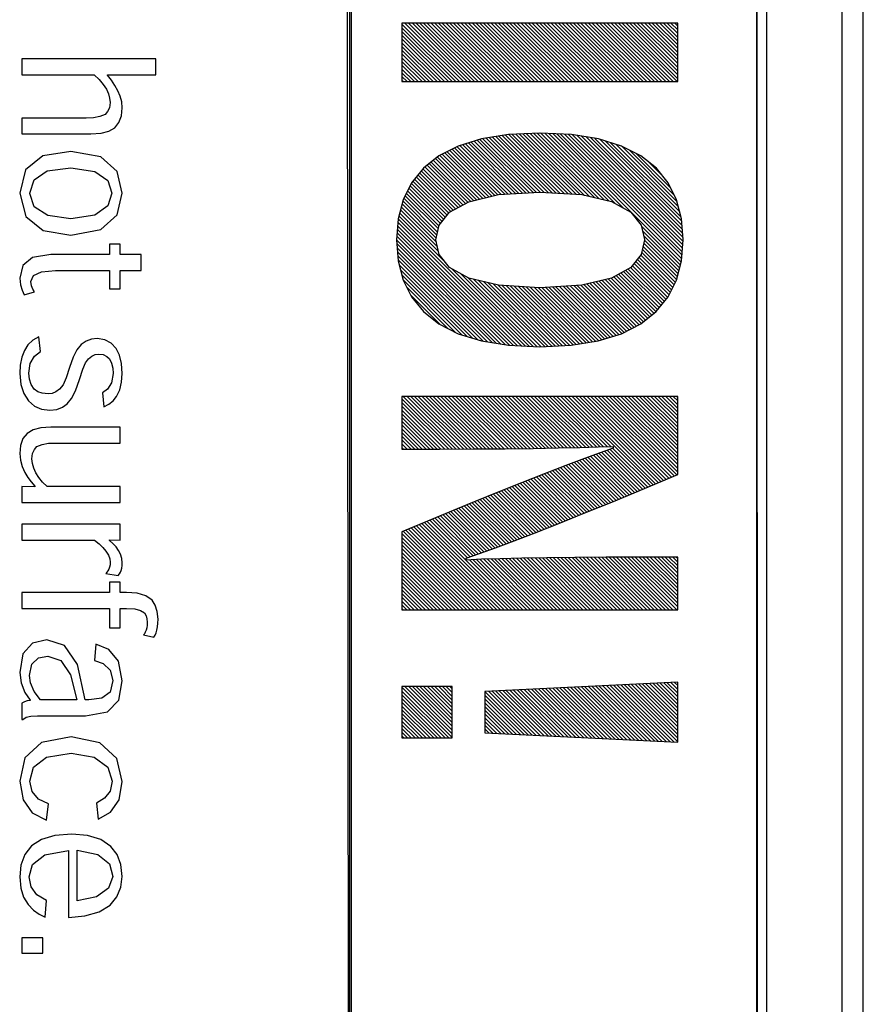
# Model space of a CAD drawing. Header units: millimetres. Extents: x -728 to -141, y -62 to 525.
# Tile 95 of 186: x -311 to -301, y 216 to 228. Entities that reach past the tile are written whole.
import ezdxf

# ---------------------------------------------------------------- set-up
doc = ezdxf.new("R2010")
doc.units = ezdxf.units.MM
doc.header["$LTSCALE"] = 23.1
doc.layers.add('R912005502_AM_0', color=7, linetype='CONTINUOUS')

msp = doc.modelspace()

# ---------------------------------------------------------------- linework, layer by layer
at = {"layer": 'R912005502_AM_0', "color": 7}
for p, q in [((-301.535, 200.961), (-301.542, 247.462)), ((-301.289, 201.212), (-301.289, 247.212)), ((-307.345, 201.959), (-307.39, 246.468)), ((-307.345, 246.462), (-307.345, 201.959)), ((-302.535, 201.961), (-302.542, 246.462)), ((-302.542, 201.959), (-302.542, 246.462)), ((-302.43, 246.468), (-302.43, 201.958)), ((-307.325, 246.42), (-307.325, 201.915)), ((-306.728, 227.569), (-306.728, 226.88)), ((-303.476, 227.569), (-306.728, 227.569)), ((-306.728, 227.559), (-306.049, 226.88)), ((-306.728, 227.515), (-306.093, 226.88)), ((-306.694, 227.569), (-306.004, 226.88)), ((-306.65, 227.569), (-305.96, 226.88)), ((-306.605, 227.569), (-305.916, 226.88)), ((-306.561, 227.569), (-305.872, 226.88)), ((-306.517, 227.569), (-305.828, 226.88)), ((-306.473, 227.569), (-305.783, 226.88)), ((-306.429, 227.569), (-305.739, 226.88)), ((-306.384, 227.569), (-305.695, 226.88)), ((-306.34, 227.569), (-305.651, 226.88)), ((-306.296, 227.569), (-305.607, 226.88)), ((-306.252, 227.569), (-305.562, 226.88)), ((-306.208, 227.569), (-305.518, 226.88)), ((-306.163, 227.569), (-305.474, 226.88)), ((-306.119, 227.569), (-305.43, 226.88)), ((-306.075, 227.569), (-305.386, 226.88)), ((-306.031, 227.569), (-305.341, 226.88)), ((-305.987, 227.569), (-305.297, 226.88)), ((-305.943, 227.569), (-305.253, 226.88)), ((-305.898, 227.569), (-305.209, 226.88)), ((-305.854, 227.569), (-305.165, 226.88)), ((-305.81, 227.569), (-305.12, 226.88)), ((-305.766, 227.569), (-305.076, 226.88)), ((-305.722, 227.569), (-305.032, 226.88)), ((-305.677, 227.569), (-304.988, 226.88)), ((-305.633, 227.569), (-304.944, 226.88)), ((-305.589, 227.569), (-304.899, 226.88)), ((-305.545, 227.569), (-304.855, 226.88)), ((-305.501, 227.569), (-304.811, 226.88)), ((-305.456, 227.569), (-304.767, 226.88)), ((-305.412, 227.569), (-304.723, 226.88)), ((-305.368, 227.569), (-304.678, 226.88)), ((-305.324, 227.569), (-304.634, 226.88)), ((-305.28, 227.569), (-304.59, 226.88)), ((-305.235, 227.569), (-304.546, 226.88)), ((-305.191, 227.569), (-304.502, 226.88)), ((-305.147, 227.569), (-304.458, 226.88)), ((-305.103, 227.569), (-304.413, 226.88)), ((-305.059, 227.569), (-304.369, 226.88)), ((-305.014, 227.569), (-304.325, 226.88)), ((-304.97, 227.569), (-304.281, 226.88)), ((-304.926, 227.569), (-304.237, 226.88)), ((-304.882, 227.569), (-304.192, 226.88)), ((-304.838, 227.569), (-304.148, 226.88)), ((-304.793, 227.569), (-304.104, 226.88)), ((-304.749, 227.569), (-304.06, 226.88)), ((-304.705, 227.569), (-304.016, 226.88)), ((-304.661, 227.569), (-303.971, 226.88)), ((-304.617, 227.569), (-303.927, 226.88)), ((-304.573, 227.569), (-303.883, 226.88)), ((-304.528, 227.569), (-303.839, 226.88)), ((-304.484, 227.569), (-303.795, 226.88)), ((-304.44, 227.569), (-303.75, 226.88)), ((-304.396, 227.569), (-303.706, 226.88)), ((-304.352, 227.569), (-303.662, 226.88)), ((-304.307, 227.569), (-303.618, 226.88)), ((-304.263, 227.569), (-303.574, 226.88)), ((-304.219, 227.569), (-303.529, 226.88)), ((-304.175, 227.569), (-303.485, 226.88)), ((-304.131, 227.569), (-303.476, 226.915)), ((-304.086, 227.569), (-303.476, 226.959)), ((-304.042, 227.569), (-303.476, 227.004)), ((-303.998, 227.569), (-303.476, 227.048)), ((-303.954, 227.569), (-303.476, 227.092)), ((-303.91, 227.569), (-303.476, 227.136)), ((-303.865, 227.569), (-303.476, 227.18)), ((-303.821, 227.569), (-303.476, 227.225)), ((-303.777, 227.569), (-303.476, 227.269)), ((-303.733, 227.569), (-303.476, 227.313)), ((-303.689, 227.569), (-303.476, 227.357)), ((-303.644, 227.569), (-303.476, 227.401)), ((-303.6, 227.569), (-303.476, 227.446)), ((-303.556, 227.569), (-303.476, 227.49)), ((-303.512, 227.569), (-303.476, 227.534)), ((-303.476, 226.88), (-303.476, 227.569)), ((-306.728, 227.471), (-306.137, 226.88)), ((-306.728, 227.427), (-306.181, 226.88)), ((-306.728, 227.383), (-306.225, 226.88)), ((-306.728, 227.338), (-306.269, 226.88)), ((-306.728, 227.294), (-306.314, 226.88)), ((-311.209, 227.15), (-311.209, 226.962)), ((-309.628, 227.15), (-311.209, 227.15)), ((-309.628, 226.962), (-309.628, 227.15)), ((-306.728, 227.25), (-306.358, 226.88)), ((-306.728, 227.206), (-306.402, 226.88)), ((-306.728, 227.162), (-306.446, 226.88)), ((-306.728, 227.117), (-306.49, 226.88)), ((-306.728, 227.073), (-306.535, 226.88)), ((-311.209, 226.962), (-310.355, 226.962)), ((-310.355, 226.962), (-310.299, 226.907)), ((-310.2, 226.956), (-310.2, 226.962)), ((-310.2, 226.962), (-309.628, 226.962)), ((-310.154, 226.896), (-310.2, 226.956)), ((-306.728, 227.029), (-306.579, 226.88)), ((-306.728, 226.985), (-306.623, 226.88)), ((-306.728, 226.941), (-306.667, 226.88)), ((-310.299, 226.907), (-310.25, 226.847)), ((-310.25, 226.847), (-310.213, 226.79)), ((-310.112, 226.835), (-310.154, 226.896)), ((-310.077, 226.772), (-310.112, 226.835)), ((-306.728, 226.897), (-306.711, 226.88)), ((-306.728, 226.88), (-303.476, 226.88)), ((-310.213, 226.79), (-310.189, 226.737)), ((-310.189, 226.737), (-310.174, 226.685)), ((-310.174, 226.685), (-310.169, 226.634)), ((-310.05, 226.709), (-310.077, 226.772)), ((-310.032, 226.642), (-310.05, 226.709)), ((-310.177, 226.572), (-310.198, 226.527)), ((-310.169, 226.634), (-310.177, 226.572)), ((-310.035, 226.478), (-310.026, 226.572)), ((-310.026, 226.572), (-310.032, 226.642)), ((-311.209, 226.451), (-311.209, 226.263)), ((-310.453, 226.451), (-311.209, 226.451)), ((-310.366, 226.454), (-310.453, 226.451)), ((-310.29, 226.467), (-310.366, 226.454)), ((-310.229, 226.494), (-310.29, 226.467)), ((-310.198, 226.527), (-310.229, 226.494)), ((-310.064, 226.399), (-310.035, 226.478)), ((-310.184, 226.297), (-310.115, 226.337)), ((-310.115, 226.337), (-310.064, 226.399)), ((-311.209, 226.263), (-310.395, 226.263)), ((-310.395, 226.263), (-310.276, 226.272)), ((-310.276, 226.272), (-310.184, 226.297)), ((-305.47, 226.256), (-305.79, 226.205)), ((-305.698, 226.22), (-305.052, 225.574)), ((-305.66, 226.226), (-305.005, 225.571)), ((-305.622, 226.232), (-304.957, 225.568)), ((-305.584, 226.238), (-304.91, 225.565)), ((-305.546, 226.244), (-304.863, 225.562)), ((-305.507, 226.25), (-304.816, 225.559)), ((-305.102, 226.274), (-305.47, 226.256)), ((-305.469, 226.256), (-304.769, 225.556)), ((-305.427, 226.258), (-304.722, 225.554)), ((-305.385, 226.26), (-304.675, 225.551)), ((-305.343, 226.262), (-304.628, 225.548)), ((-305.301, 226.264), (-304.575, 225.539)), ((-305.258, 226.266), (-304.517, 225.525)), ((-305.216, 226.268), (-304.459, 225.512)), ((-305.174, 226.27), (-304.402, 225.498)), ((-305.132, 226.272), (-304.344, 225.485)), ((-305.097, 226.274), (-305.102, 226.274)), ((-304.73, 226.256), (-305.097, 226.274)), ((-305.089, 226.274), (-304.286, 225.471)), ((-305.042, 226.271), (-304.209, 225.438)), ((-304.996, 226.269), (-304.114, 225.387)), ((-304.949, 226.267), (-303.435, 224.752)), ((-304.903, 226.265), (-303.429, 224.791)), ((-304.857, 226.262), (-303.426, 224.832)), ((-304.81, 226.26), (-303.423, 224.873)), ((-304.764, 226.258), (-303.42, 224.914)), ((-304.411, 226.205), (-304.73, 226.256)), ((-304.716, 226.254), (-303.417, 224.955)), ((-304.663, 226.245), (-303.414, 224.996)), ((-304.61, 226.237), (-303.414, 225.041)), ((-304.557, 226.228), (-303.418, 225.089)), ((-304.505, 226.22), (-303.422, 225.137)), ((-306.064, 226.12), (-306.292, 226.004)), ((-306.077, 226.113), (-305.515, 225.551)), ((-305.79, 226.205), (-306.064, 226.12)), ((-306.046, 226.126), (-305.474, 225.554)), ((-306.012, 226.136), (-305.432, 225.556)), ((-305.978, 226.147), (-305.39, 225.559)), ((-305.944, 226.157), (-305.349, 225.561)), ((-305.911, 226.167), (-305.307, 225.564)), ((-305.877, 226.178), (-305.265, 225.566)), ((-305.843, 226.188), (-305.224, 225.569)), ((-305.809, 226.199), (-305.182, 225.572)), ((-305.774, 226.207), (-305.141, 225.574)), ((-305.736, 226.213), (-305.099, 225.576)), ((-304.452, 226.211), (-303.425, 225.185)), ((-304.139, 226.12), (-304.411, 226.205)), ((-304.396, 226.2), (-303.429, 225.233)), ((-304.332, 226.18), (-303.438, 225.285)), ((-304.268, 226.16), (-303.453, 225.345)), ((-304.204, 226.14), (-303.468, 225.405)), ((-304.14, 226.121), (-303.484, 225.464)), ((-303.912, 226.004), (-304.139, 226.12)), ((-310.962, 226.004), (-311.165, 225.841)), ((-310.63, 226.057), (-310.962, 226.004)), ((-310.277, 225.993), (-310.63, 226.057)), ((-310.084, 225.819), (-310.277, 225.993)), ((-306.292, 226.004), (-306.475, 225.859)), ((-306.309, 225.991), (-305.812, 225.494)), ((-306.283, 226.009), (-305.776, 225.503)), ((-306.253, 226.024), (-305.74, 225.511)), ((-306.224, 226.039), (-305.705, 225.52)), ((-306.195, 226.054), (-305.669, 225.528)), ((-306.165, 226.069), (-305.633, 225.536)), ((-306.136, 226.083), (-305.597, 225.545)), ((-306.107, 226.098), (-305.557, 225.549)), ((-304.051, 226.075), (-303.517, 225.541)), ((-303.961, 226.03), (-303.56, 225.629)), ((-303.728, 225.859), (-303.912, 226.004)), ((-306.457, 225.874), (-306.009, 225.426)), ((-306.432, 225.893), (-305.98, 225.442)), ((-306.407, 225.913), (-305.952, 225.457)), ((-306.383, 225.932), (-305.919, 225.469)), ((-306.358, 225.952), (-305.883, 225.477)), ((-306.333, 225.972), (-305.848, 225.486)), ((-303.815, 225.928), (-303.653, 225.766)), ((-311.165, 225.841), (-311.235, 225.564)), ((-311.066, 225.722), (-310.91, 225.827)), ((-310.91, 225.827), (-310.633, 225.865)), ((-310.633, 225.865), (-310.349, 225.822)), ((-310.349, 225.822), (-310.195, 225.713)), ((-310.026, 225.564), (-310.084, 225.819)), ((-306.475, 225.859), (-306.616, 225.686)), ((-306.559, 225.756), (-306.152, 225.348)), ((-306.54, 225.78), (-306.124, 225.364)), ((-306.52, 225.804), (-306.095, 225.379)), ((-306.5, 225.829), (-306.066, 225.395)), ((-306.48, 225.853), (-306.038, 225.411)), ((-303.588, 225.686), (-303.728, 225.859)), ((-311.116, 225.564), (-311.066, 225.722)), ((-310.195, 225.713), (-310.149, 225.564)), ((-306.616, 225.686), (-306.715, 225.486)), ((-306.633, 225.652), (-306.235, 225.255)), ((-306.618, 225.682), (-306.216, 225.279)), ((-306.599, 225.707), (-306.196, 225.304)), ((-306.579, 225.731), (-306.176, 225.328)), ((-303.49, 225.486), (-303.588, 225.686)), ((-311.235, 225.564), (-311.164, 225.289)), ((-311.116, 225.562), (-311.116, 225.564)), ((-311.063, 225.404), (-311.116, 225.562)), ((-310.149, 225.564), (-310.195, 225.416)), ((-310.084, 225.31), (-310.026, 225.564)), ((-306.691, 225.534), (-306.299, 225.142)), ((-306.677, 225.563), (-306.292, 225.178)), ((-306.662, 225.593), (-306.275, 225.206)), ((-306.647, 225.622), (-306.255, 225.23)), ((-305.938, 225.464), (-305.589, 225.547)), ((-305.589, 225.547), (-305.101, 225.577)), ((-305.101, 225.577), (-304.609, 225.547)), ((-304.609, 225.547), (-304.258, 225.465)), ((-310.195, 225.416), (-310.348, 225.306)), ((-306.715, 225.486), (-306.773, 225.261)), ((-306.727, 225.437), (-306.323, 225.033)), ((-306.718, 225.473), (-306.315, 225.069)), ((-306.706, 225.504), (-306.307, 225.106)), ((-306.166, 225.341), (-305.938, 225.464)), ((-304.258, 225.465), (-304.03, 225.342)), ((-303.431, 225.261), (-303.49, 225.486)), ((-311.164, 225.289), (-310.959, 225.125)), ((-310.902, 225.3), (-311.063, 225.404)), ((-310.633, 225.263), (-310.902, 225.3)), ((-310.348, 225.306), (-310.633, 225.263)), ((-310.277, 225.135), (-310.084, 225.31)), ((-306.764, 225.297), (-306.222, 224.755)), ((-306.755, 225.332), (-306.297, 224.875)), ((-306.746, 225.367), (-306.309, 224.931)), ((-306.737, 225.402), (-306.322, 224.987)), ((-306.29, 225.187), (-306.166, 225.341)), ((-304.03, 225.342), (-303.906, 225.189)), ((-306.773, 225.261), (-306.792, 225.013)), ((-306.779, 225.18), (-305.364, 223.765)), ((-306.776, 225.221), (-305.318, 223.763)), ((-306.773, 225.262), (-305.271, 223.76)), ((-306.327, 225.013), (-306.29, 225.187)), ((-303.906, 225.189), (-303.868, 225.018)), ((-303.903, 225.176), (-303.444, 224.717)), ((-303.412, 225.013), (-303.431, 225.261)), ((-310.959, 225.125), (-310.633, 225.071)), ((-310.633, 225.071), (-310.63, 225.071)), ((-310.63, 225.071), (-310.277, 225.135)), ((-306.789, 225.057), (-305.508, 223.776)), ((-306.786, 225.098), (-305.457, 223.769)), ((-306.783, 225.139), (-305.411, 223.767)), ((-303.89, 225.119), (-303.453, 224.682)), ((-303.878, 225.063), (-303.462, 224.647)), ((-310.177, 224.963), (-310.177, 224.841)), ((-310.052, 224.963), (-310.177, 224.963)), ((-310.052, 224.841), (-310.052, 224.963)), ((-306.792, 225.016), (-305.561, 223.785)), ((-306.792, 225.013), (-306.773, 224.765)), ((-306.789, 224.969), (-305.613, 223.793)), ((-306.29, 224.84), (-306.327, 225.013)), ((-303.868, 225.013), (-303.906, 224.84)), ((-303.877, 224.974), (-303.48, 224.577)), ((-303.87, 225.01), (-303.471, 224.612)), ((-303.868, 225.018), (-303.868, 225.013)), ((-303.431, 224.765), (-303.412, 225.013)), ((-310.868, 224.841), (-311.082, 224.807)), ((-310.177, 224.841), (-310.868, 224.841)), ((-309.801, 224.841), (-310.052, 224.841)), ((-309.801, 224.653), (-309.801, 224.841)), ((-306.785, 224.921), (-305.666, 223.802)), ((-306.781, 224.873), (-305.719, 223.81)), ((-306.778, 224.825), (-305.772, 223.819)), ((-306.166, 224.686), (-306.29, 224.84)), ((-303.906, 224.84), (-304.03, 224.686)), ((-303.912, 224.832), (-303.533, 224.453)), ((-303.9, 224.864), (-303.518, 224.482)), ((-303.893, 224.901), (-303.504, 224.512)), ((-303.885, 224.937), (-303.489, 224.542)), ((-311.199, 224.711), (-311.235, 224.561)), ((-311.082, 224.807), (-311.199, 224.711)), ((-306.774, 224.777), (-305.832, 223.835)), ((-306.773, 224.765), (-306.715, 224.54)), ((-306.762, 224.72), (-305.896, 223.854)), ((-304.011, 224.709), (-303.612, 224.311)), ((-303.991, 224.734), (-303.592, 224.335)), ((-303.971, 224.758), (-303.577, 224.364)), ((-303.951, 224.783), (-303.562, 224.393)), ((-303.932, 224.807), (-303.548, 224.423)), ((-303.49, 224.54), (-303.431, 224.765)), ((-311.105, 224.521), (-311.073, 224.593)), ((-311.073, 224.593), (-310.976, 224.638)), ((-310.976, 224.638), (-310.811, 224.653)), ((-310.811, 224.653), (-310.177, 224.653)), ((-310.177, 224.653), (-310.177, 224.435)), ((-310.052, 224.435), (-310.052, 224.653)), ((-310.052, 224.653), (-309.801, 224.653)), ((-306.746, 224.661), (-305.96, 223.874)), ((-306.731, 224.601), (-306.023, 223.894)), ((-305.938, 224.562), (-306.166, 224.686)), ((-306.136, 224.669), (-305.225, 223.758)), ((-306.039, 224.617), (-305.179, 223.756)), ((-304.03, 224.686), (-304.258, 224.562)), ((-304.203, 224.592), (-303.756, 224.146)), ((-304.174, 224.608), (-303.731, 224.165)), ((-304.145, 224.623), (-303.711, 224.189)), ((-304.117, 224.639), (-303.691, 224.213)), ((-304.088, 224.654), (-303.672, 224.238)), ((-304.059, 224.67), (-303.652, 224.262)), ((-304.031, 224.685), (-303.632, 224.287)), ((-311.235, 224.561), (-311.227, 224.485)), ((-311.227, 224.485), (-311.207, 224.42)), ((-311.097, 224.472), (-311.105, 224.521)), ((-306.715, 224.541), (-306.097, 223.923)), ((-306.715, 224.54), (-306.616, 224.34)), ((-305.943, 224.564), (-305.132, 223.754)), ((-305.589, 224.48), (-305.938, 224.562)), ((-305.883, 224.549), (-305.087, 223.753)), ((-305.825, 224.535), (-305.045, 223.755)), ((-305.767, 224.522), (-305.003, 223.757)), ((-305.71, 224.508), (-304.961, 223.759)), ((-305.652, 224.494), (-304.919, 223.761)), ((-305.594, 224.481), (-304.876, 223.763)), ((-305.101, 224.45), (-305.589, 224.48)), ((-305.546, 224.477), (-304.834, 223.765)), ((-304.609, 224.48), (-305.101, 224.45)), ((-304.662, 224.477), (-304.108, 223.923)), ((-304.62, 224.479), (-304.079, 223.938)), ((-304.258, 224.562), (-304.609, 224.48)), ((-304.583, 224.486), (-304.049, 223.952)), ((-304.547, 224.494), (-304.02, 223.967)), ((-304.511, 224.503), (-303.991, 223.982)), ((-304.475, 224.511), (-303.961, 223.997)), ((-304.439, 224.519), (-303.932, 224.012)), ((-304.404, 224.528), (-303.904, 224.028)), ((-304.368, 224.536), (-303.88, 224.048)), ((-304.332, 224.545), (-303.855, 224.067)), ((-304.296, 224.553), (-303.83, 224.087)), ((-304.26, 224.561), (-303.805, 224.106)), ((-304.231, 224.577), (-303.781, 224.126)), ((-303.588, 224.34), (-303.49, 224.54)), ((-311.207, 224.42), (-311.183, 224.367)), ((-311.183, 224.367), (-311.059, 224.399)), ((-311.08, 224.431), (-311.097, 224.472)), ((-311.059, 224.399), (-311.08, 224.431)), ((-310.177, 224.435), (-310.052, 224.435)), ((-306.672, 224.454), (-306.187, 223.969)), ((-306.629, 224.367), (-306.276, 224.014)), ((-305.499, 224.474), (-304.792, 223.767)), ((-305.452, 224.471), (-304.75, 223.769)), ((-305.405, 224.468), (-304.71, 223.774)), ((-305.358, 224.466), (-304.672, 223.78)), ((-305.311, 224.463), (-304.634, 223.786)), ((-305.264, 224.46), (-304.596, 223.792)), ((-305.217, 224.457), (-304.558, 223.798)), ((-305.169, 224.454), (-304.52, 223.805)), ((-305.122, 224.451), (-304.482, 223.811)), ((-305.078, 224.451), (-304.444, 223.817)), ((-305.037, 224.454), (-304.407, 223.824)), ((-304.995, 224.456), (-304.373, 223.834)), ((-304.953, 224.459), (-304.339, 223.845)), ((-304.912, 224.461), (-304.305, 223.855)), ((-304.87, 224.464), (-304.272, 223.866)), ((-304.828, 224.466), (-304.238, 223.876)), ((-304.787, 224.469), (-304.204, 223.886)), ((-304.745, 224.471), (-304.17, 223.897)), ((-304.703, 224.474), (-304.137, 223.908)), ((-306.616, 224.34), (-306.475, 224.167)), ((-303.729, 224.167), (-303.588, 224.34)), ((-306.483, 224.176), (-306.467, 224.16)), ((-306.475, 224.167), (-306.292, 224.022)), ((-303.912, 224.022), (-303.729, 224.167)), ((-306.292, 224.022), (-306.064, 223.906)), ((-304.14, 223.906), (-303.912, 224.022)), ((-306.064, 223.906), (-305.79, 223.822)), ((-304.413, 223.822), (-304.14, 223.906)), ((-311.08, 223.829), (-311.138, 223.775)), ((-311.009, 223.872), (-311.08, 223.829)), ((-310.99, 223.696), (-311.009, 223.872)), ((-310.509, 223.779), (-310.562, 223.718)), ((-310.452, 223.819), (-310.509, 223.779)), ((-310.39, 223.842), (-310.452, 223.819)), ((-310.322, 223.85), (-310.39, 223.842)), ((-310.231, 223.836), (-310.322, 223.85)), ((-310.156, 223.796), (-310.231, 223.836)), ((-310.099, 223.733), (-310.156, 223.796)), ((-305.79, 223.822), (-305.47, 223.77)), ((-304.734, 223.77), (-304.413, 223.822)), ((-311.18, 223.71), (-311.211, 223.629)), ((-311.138, 223.775), (-311.18, 223.71)), ((-311.062, 223.641), (-310.99, 223.696)), ((-310.562, 223.718), (-310.606, 223.632)), ((-310.345, 223.66), (-310.301, 223.667)), ((-310.301, 223.667), (-310.249, 223.66)), ((-310.058, 223.652), (-310.099, 223.733)), ((-305.47, 223.77), (-305.102, 223.752)), ((-305.102, 223.752), (-304.734, 223.77)), ((-311.211, 223.629), (-311.229, 223.537)), ((-311.127, 223.441), (-311.11, 223.555)), ((-311.11, 223.555), (-311.062, 223.641)), ((-310.606, 223.632), (-310.649, 223.508)), ((-310.49, 223.489), (-310.457, 223.562)), ((-310.457, 223.562), (-310.422, 223.611)), ((-310.422, 223.611), (-310.386, 223.641)), ((-310.386, 223.641), (-310.345, 223.66)), ((-310.249, 223.66), (-310.207, 223.64)), ((-310.207, 223.64), (-310.174, 223.609)), ((-310.174, 223.609), (-310.151, 223.56)), ((-310.151, 223.56), (-310.137, 223.501)), ((-310.034, 223.555), (-310.058, 223.652)), ((-310.026, 223.436), (-310.034, 223.555)), ((-311.229, 223.537), (-311.235, 223.436)), ((-311.235, 223.436), (-311.222, 223.308)), ((-311.12, 223.372), (-311.127, 223.441)), ((-310.649, 223.508), (-310.686, 223.387)), ((-310.53, 223.365), (-310.49, 223.489)), ((-310.133, 223.437), (-310.151, 223.328)), ((-310.137, 223.501), (-310.133, 223.437)), ((-310.033, 223.335), (-310.026, 223.436)), ((-311.099, 223.309), (-311.12, 223.372)), ((-310.686, 223.387), (-310.723, 223.305)), ((-310.577, 223.235), (-310.53, 223.365)), ((-310.151, 223.328), (-310.198, 223.253)), ((-310.055, 223.246), (-310.033, 223.335)), ((-311.222, 223.308), (-311.187, 223.201)), ((-311.187, 223.201), (-311.132, 223.116)), ((-311.063, 223.254), (-311.099, 223.309)), ((-311.022, 223.223), (-311.063, 223.254)), ((-310.968, 223.204), (-311.022, 223.223)), ((-310.901, 223.197), (-310.968, 223.204)), ((-310.853, 223.203), (-310.901, 223.197)), ((-310.807, 223.221), (-310.853, 223.203)), ((-310.765, 223.251), (-310.807, 223.221)), ((-310.723, 223.305), (-310.765, 223.251)), ((-310.623, 223.143), (-310.577, 223.235)), ((-310.198, 223.253), (-310.26, 223.21)), ((-310.26, 223.21), (-310.242, 223.046)), ((-310.092, 223.168), (-310.055, 223.246)), ((-311.132, 223.116), (-311.061, 223.054)), ((-310.677, 223.078), (-310.623, 223.143)), ((-310.182, 223.075), (-310.132, 223.116)), ((-310.132, 223.116), (-310.092, 223.168)), ((-306.728, 223.168), (-306.728, 222.547)), ((-303.476, 223.168), (-306.728, 223.168)), ((-306.728, 223.14), (-306.136, 222.548)), ((-306.728, 223.096), (-306.18, 222.548)), ((-306.712, 223.168), (-306.092, 222.548)), ((-306.668, 223.168), (-306.048, 222.548)), ((-306.624, 223.168), (-306.004, 222.548)), ((-306.579, 223.168), (-305.96, 222.548)), ((-306.535, 223.168), (-305.916, 222.549)), ((-306.491, 223.168), (-305.872, 222.549)), ((-306.447, 223.168), (-305.828, 222.549)), ((-306.403, 223.168), (-305.784, 222.549)), ((-306.358, 223.168), (-305.74, 222.55)), ((-306.314, 223.168), (-305.696, 222.55)), ((-306.27, 223.168), (-305.652, 222.55)), ((-306.226, 223.168), (-305.609, 222.551)), ((-306.182, 223.168), (-305.565, 222.551)), ((-306.137, 223.168), (-305.521, 222.551)), ((-306.093, 223.168), (-305.477, 222.552)), ((-306.049, 223.168), (-305.433, 222.552)), ((-306.005, 223.168), (-305.39, 222.553)), ((-305.961, 223.168), (-305.346, 222.553)), ((-305.916, 223.168), (-305.302, 222.554)), ((-305.872, 223.168), (-305.258, 222.554)), ((-305.828, 223.168), (-305.215, 222.555)), ((-305.784, 223.168), (-305.171, 222.555)), ((-305.74, 223.168), (-305.128, 222.556)), ((-305.695, 223.168), (-305.084, 222.557)), ((-305.651, 223.168), (-305.041, 222.557)), ((-305.607, 223.168), (-304.997, 222.558)), ((-305.563, 223.168), (-304.954, 222.559)), ((-305.519, 223.168), (-304.91, 222.559)), ((-305.475, 223.168), (-304.867, 222.56)), ((-305.43, 223.168), (-304.823, 222.561)), ((-305.386, 223.168), (-304.78, 222.562)), ((-305.342, 223.168), (-304.737, 222.563)), ((-305.298, 223.168), (-304.693, 222.564)), ((-305.254, 223.168), (-304.65, 222.565)), ((-305.209, 223.168), (-304.607, 222.566)), ((-305.165, 223.168), (-304.564, 222.567)), ((-305.121, 223.168), (-304.521, 222.568)), ((-305.077, 223.168), (-304.478, 222.569)), ((-305.033, 223.168), (-304.435, 222.571)), ((-304.988, 223.168), (-304.392, 222.572)), ((-304.944, 223.168), (-304.35, 222.574)), ((-304.9, 223.168), (-304.307, 222.575)), ((-304.856, 223.168), (-304.265, 222.577)), ((-304.812, 223.168), (-303.768, 222.124)), ((-304.767, 223.168), (-303.737, 222.137)), ((-304.723, 223.168), (-303.705, 222.15)), ((-304.679, 223.168), (-303.674, 222.163)), ((-304.635, 223.168), (-303.643, 222.176)), ((-304.591, 223.168), (-303.612, 222.189)), ((-304.546, 223.168), (-303.581, 222.202)), ((-304.502, 223.168), (-303.55, 222.216)), ((-304.458, 223.168), (-303.519, 222.229)), ((-304.414, 223.168), (-303.487, 222.242)), ((-304.37, 223.168), (-303.476, 222.275)), ((-304.325, 223.168), (-303.476, 222.319)), ((-304.281, 223.168), (-303.476, 222.363)), ((-304.237, 223.168), (-303.476, 222.407)), ((-304.193, 223.168), (-303.476, 222.452)), ((-304.149, 223.168), (-303.476, 222.496)), ((-304.105, 223.168), (-303.476, 222.54)), ((-304.06, 223.168), (-303.476, 222.584)), ((-304.016, 223.168), (-303.476, 222.628)), ((-303.972, 223.168), (-303.476, 222.673)), ((-303.928, 223.168), (-303.476, 222.717)), ((-303.884, 223.168), (-303.476, 222.761)), ((-303.839, 223.168), (-303.476, 222.805)), ((-303.795, 223.168), (-303.476, 222.849)), ((-303.751, 223.168), (-303.476, 222.894)), ((-303.707, 223.168), (-303.476, 222.938)), ((-303.663, 223.168), (-303.476, 222.982)), ((-303.618, 223.168), (-303.476, 223.026)), ((-303.574, 223.168), (-303.476, 223.07)), ((-303.53, 223.168), (-303.476, 223.114)), ((-303.486, 223.168), (-303.476, 223.159)), ((-303.476, 222.246), (-303.476, 223.168)), ((-311.061, 223.054), (-310.977, 223.018)), ((-310.977, 223.018), (-310.879, 223.006)), ((-310.879, 223.006), (-310.798, 223.015)), ((-310.798, 223.015), (-310.731, 223.04)), ((-310.731, 223.04), (-310.677, 223.078)), ((-310.242, 223.046), (-310.182, 223.075)), ((-306.728, 223.052), (-306.224, 222.547)), ((-306.728, 223.007), (-306.268, 222.547)), ((-306.728, 222.963), (-306.312, 222.547)), ((-306.728, 222.919), (-306.356, 222.547)), ((-306.728, 222.875), (-306.4, 222.547)), ((-311.076, 222.772), (-311.145, 222.732)), ((-310.985, 222.797), (-311.076, 222.772)), ((-310.866, 222.805), (-310.985, 222.797)), ((-310.052, 222.805), (-310.866, 222.805)), ((-310.052, 222.618), (-310.052, 222.805)), ((-306.728, 222.831), (-306.444, 222.547)), ((-306.728, 222.786), (-306.488, 222.547)), ((-306.728, 222.742), (-306.533, 222.547)), ((-311.196, 222.67), (-311.225, 222.589)), ((-311.145, 222.732), (-311.196, 222.67)), ((-310.895, 222.615), (-310.806, 222.618)), ((-310.806, 222.618), (-310.052, 222.618)), ((-306.728, 222.698), (-306.577, 222.547)), ((-306.728, 222.654), (-306.621, 222.547)), ((-311.225, 222.589), (-311.235, 222.494)), ((-311.083, 222.496), (-311.061, 222.543)), ((-311.061, 222.543), (-311.031, 222.575)), ((-311.031, 222.575), (-310.971, 222.602)), ((-310.971, 222.602), (-310.895, 222.615)), ((-306.728, 222.61), (-306.665, 222.547)), ((-306.728, 222.565), (-306.709, 222.547)), ((-306.728, 222.547), (-306.285, 222.547)), ((-306.285, 222.547), (-305.88, 222.549)), ((-305.88, 222.549), (-305.511, 222.551)), ((-305.511, 222.551), (-305.18, 222.555)), ((-305.18, 222.555), (-304.886, 222.56)), ((-304.886, 222.56), (-304.631, 222.565)), ((-304.631, 222.565), (-304.414, 222.571)), ((-304.391, 222.503), (-304.577, 222.436)), ((-304.414, 222.571), (-304.236, 222.578)), ((-304.236, 222.556), (-304.391, 222.503)), ((-304.374, 222.509), (-303.924, 222.059)), ((-304.341, 222.52), (-303.892, 222.072)), ((-304.308, 222.532), (-303.861, 222.085)), ((-304.275, 222.543), (-303.83, 222.098)), ((-304.242, 222.554), (-303.799, 222.111)), ((-304.236, 222.578), (-304.236, 222.556)), ((-311.235, 222.494), (-311.227, 222.415)), ((-311.227, 222.415), (-311.207, 222.34)), ((-311.091, 222.432), (-311.083, 222.496)), ((-311.085, 222.378), (-311.091, 222.432)), ((-304.577, 222.436), (-304.794, 222.354)), ((-304.697, 222.391), (-304.236, 221.93)), ((-304.665, 222.403), (-304.205, 221.943)), ((-304.633, 222.415), (-304.174, 221.956)), ((-304.601, 222.427), (-304.142, 221.969)), ((-304.569, 222.439), (-304.111, 221.982)), ((-304.536, 222.451), (-304.08, 221.994)), ((-304.504, 222.462), (-304.049, 222.007)), ((-304.471, 222.474), (-304.017, 222.02)), ((-304.439, 222.486), (-303.986, 222.033)), ((-304.406, 222.498), (-303.955, 222.046)), ((-311.207, 222.34), (-311.175, 222.269)), ((-311.07, 222.322), (-311.085, 222.378)), ((-311.045, 222.266), (-311.07, 222.322)), ((-304.794, 222.354), (-305.041, 222.258)), ((-304.985, 222.28), (-304.519, 221.814)), ((-304.953, 222.293), (-304.487, 221.827)), ((-304.921, 222.305), (-304.456, 221.84)), ((-304.889, 222.317), (-304.425, 221.853)), ((-304.857, 222.33), (-304.393, 221.866)), ((-304.825, 222.342), (-304.362, 221.879)), ((-304.793, 222.354), (-304.33, 221.891)), ((-304.761, 222.366), (-304.299, 221.904)), ((-304.729, 222.379), (-304.268, 221.917)), ((-311.175, 222.269), (-311.139, 222.213)), ((-311.139, 222.213), (-311.098, 222.161)), ((-311.098, 222.161), (-311.055, 222.11)), ((-311.01, 222.213), (-311.045, 222.266)), ((-310.965, 222.158), (-311.01, 222.213)), ((-310.909, 222.104), (-310.965, 222.158)), ((-305.041, 222.258), (-305.318, 222.149)), ((-305.301, 222.155), (-304.834, 221.687)), ((-305.27, 222.168), (-304.802, 221.7)), ((-305.238, 222.18), (-304.771, 221.713)), ((-305.206, 222.193), (-304.739, 221.725)), ((-305.175, 222.205), (-304.708, 221.738)), ((-305.143, 222.218), (-304.676, 221.751)), ((-305.111, 222.23), (-304.644, 221.763)), ((-305.08, 222.243), (-304.613, 221.776)), ((-305.048, 222.256), (-304.581, 221.789)), ((-305.016, 222.268), (-304.55, 221.802)), ((-303.87, 222.081), (-303.476, 222.246)), ((-311.209, 222.104), (-311.209, 221.917)), ((-311.055, 222.101), (-311.209, 222.104)), ((-311.055, 222.11), (-311.055, 222.101)), ((-310.052, 222.104), (-310.909, 222.104)), ((-310.052, 221.917), (-310.052, 222.104)), ((-305.318, 222.149), (-305.626, 222.025)), ((-305.585, 222.041), (-305.118, 221.575)), ((-305.554, 222.054), (-305.087, 221.587)), ((-305.522, 222.067), (-305.055, 221.6)), ((-305.491, 222.079), (-305.023, 221.612)), ((-305.459, 222.092), (-304.992, 221.625)), ((-305.428, 222.105), (-304.96, 221.637)), ((-305.396, 222.117), (-304.928, 221.65)), ((-305.365, 222.13), (-304.897, 221.662)), ((-305.333, 222.143), (-304.865, 221.675)), ((-304.235, 221.93), (-303.87, 222.081)), ((-305.626, 222.025), (-305.963, 221.887)), ((-305.868, 221.926), (-305.405, 221.463)), ((-305.836, 221.939), (-305.373, 221.476)), ((-305.805, 221.952), (-305.341, 221.488)), ((-305.774, 221.965), (-305.309, 221.5)), ((-305.742, 221.977), (-305.278, 221.513)), ((-305.711, 221.99), (-305.246, 221.525)), ((-305.679, 222.003), (-305.214, 221.537)), ((-305.648, 222.016), (-305.182, 221.55)), ((-305.617, 222.029), (-305.15, 221.562)), ((-304.572, 221.793), (-304.235, 221.93)), ((-311.209, 221.917), (-310.052, 221.917)), ((-305.963, 221.887), (-306.331, 221.735)), ((-306.15, 221.81), (-305.695, 221.355)), ((-306.118, 221.823), (-305.662, 221.367)), ((-306.087, 221.836), (-305.63, 221.379)), ((-306.056, 221.849), (-305.598, 221.391)), ((-306.024, 221.862), (-305.566, 221.403)), ((-305.993, 221.875), (-305.533, 221.415)), ((-305.962, 221.888), (-305.501, 221.427)), ((-305.931, 221.9), (-305.469, 221.439)), ((-305.899, 221.913), (-305.437, 221.451)), ((-306.331, 221.735), (-306.728, 221.57)), ((-306.431, 221.694), (-305.389, 220.652)), ((-306.4, 221.707), (-305.956, 221.263)), ((-306.369, 221.72), (-305.923, 221.275)), ((-306.337, 221.733), (-305.89, 221.286)), ((-306.306, 221.746), (-305.858, 221.297)), ((-306.275, 221.759), (-305.825, 221.308)), ((-306.243, 221.772), (-305.792, 221.32)), ((-306.212, 221.784), (-305.76, 221.332)), ((-306.181, 221.797), (-305.727, 221.344)), ((-304.879, 221.669), (-304.572, 221.793)), ((-311.209, 221.66), (-311.209, 221.472)), ((-310.052, 221.66), (-311.209, 221.66)), ((-310.052, 221.472), (-310.052, 221.66)), ((-306.712, 221.577), (-305.787, 220.652)), ((-306.681, 221.59), (-305.743, 220.652)), ((-306.649, 221.603), (-305.698, 220.652)), ((-306.618, 221.616), (-305.654, 220.652)), ((-306.587, 221.629), (-305.61, 220.652)), ((-306.556, 221.642), (-305.566, 220.652)), ((-306.525, 221.655), (-305.522, 220.652)), ((-306.493, 221.668), (-305.477, 220.652)), ((-306.462, 221.681), (-305.433, 220.652)), ((-305.158, 221.559), (-304.879, 221.669)), ((-311.209, 221.472), (-310.351, 221.472)), ((-310.351, 221.472), (-310.299, 221.43)), ((-310.175, 221.469), (-310.175, 221.475)), ((-310.175, 221.475), (-310.052, 221.472)), ((-310.135, 221.431), (-310.175, 221.469)), ((-306.728, 221.57), (-306.728, 220.652)), ((-306.728, 221.549), (-305.831, 220.652)), ((-306.728, 221.505), (-305.875, 220.652)), ((-306.728, 221.461), (-305.919, 220.652)), ((-305.624, 221.381), (-305.406, 221.463)), ((-305.406, 221.463), (-305.158, 221.559)), ((-310.299, 221.43), (-310.254, 221.387)), ((-310.254, 221.387), (-310.218, 221.344)), ((-310.218, 221.344), (-310.189, 221.296)), ((-310.099, 221.392), (-310.135, 221.431)), ((-310.068, 221.349), (-310.099, 221.392)), ((-310.046, 221.305), (-310.068, 221.349)), ((-306.728, 221.416), (-305.964, 220.652)), ((-306.728, 221.372), (-306.008, 220.652)), ((-305.812, 221.313), (-305.624, 221.381)), ((-310.189, 221.296), (-310.173, 221.253)), ((-310.173, 221.253), (-310.168, 221.212)), ((-310.031, 221.257), (-310.046, 221.305)), ((-310.026, 221.204), (-310.031, 221.257)), ((-306.728, 221.328), (-306.052, 220.652)), ((-306.728, 221.284), (-306.096, 220.652)), ((-306.728, 221.24), (-306.14, 220.652)), ((-305.969, 221.259), (-305.812, 221.313)), ((-305.969, 221.238), (-305.969, 221.259)), ((-305.789, 221.246), (-305.969, 221.238)), ((-305.932, 221.24), (-305.345, 220.652)), ((-305.89, 221.241), (-305.301, 220.652)), ((-305.848, 221.243), (-305.256, 220.652)), ((-305.806, 221.245), (-305.212, 220.652)), ((-305.57, 221.253), (-305.789, 221.246)), ((-305.763, 221.247), (-305.168, 220.652)), ((-305.72, 221.248), (-305.124, 220.652)), ((-305.677, 221.25), (-305.08, 220.652)), ((-305.635, 221.251), (-305.035, 220.652)), ((-305.592, 221.252), (-304.991, 220.652)), ((-305.314, 221.259), (-305.57, 221.253)), ((-305.549, 221.254), (-304.947, 220.652)), ((-305.506, 221.255), (-304.903, 220.652)), ((-305.463, 221.256), (-304.859, 220.652)), ((-305.419, 221.257), (-304.814, 220.652)), ((-305.376, 221.258), (-304.77, 220.652)), ((-305.333, 221.259), (-304.726, 220.652)), ((-305.02, 221.264), (-305.314, 221.259)), ((-305.29, 221.26), (-304.682, 220.652)), ((-305.246, 221.26), (-304.638, 220.652)), ((-305.203, 221.261), (-304.594, 220.652)), ((-305.159, 221.262), (-304.549, 220.652)), ((-305.116, 221.263), (-304.505, 220.652)), ((-305.072, 221.263), (-304.461, 220.652)), ((-305.029, 221.264), (-304.417, 220.652)), ((-304.689, 221.268), (-305.02, 221.264)), ((-304.985, 221.265), (-304.373, 220.652)), ((-304.942, 221.265), (-304.328, 220.652)), ((-304.898, 221.266), (-304.284, 220.652)), ((-304.854, 221.266), (-304.24, 220.652)), ((-304.811, 221.267), (-304.196, 220.652)), ((-304.767, 221.267), (-304.152, 220.652)), ((-304.723, 221.268), (-304.107, 220.652)), ((-304.321, 221.271), (-304.689, 221.268)), ((-304.68, 221.268), (-304.063, 220.652)), ((-304.636, 221.269), (-304.019, 220.652)), ((-304.592, 221.269), (-303.975, 220.652)), ((-304.548, 221.269), (-303.931, 220.652)), ((-304.504, 221.27), (-303.886, 220.652)), ((-304.46, 221.27), (-303.842, 220.652)), ((-304.416, 221.27), (-303.798, 220.652)), ((-304.373, 221.271), (-303.754, 220.652)), ((-304.329, 221.271), (-303.71, 220.652)), ((-303.916, 221.273), (-304.321, 221.271)), ((-304.285, 221.271), (-303.665, 220.652)), ((-304.241, 221.271), (-303.621, 220.652)), ((-304.197, 221.272), (-303.577, 220.652)), ((-304.153, 221.272), (-303.533, 220.652)), ((-304.109, 221.272), (-303.489, 220.652)), ((-304.065, 221.272), (-303.476, 220.684)), ((-304.021, 221.272), (-303.476, 220.728)), ((-303.977, 221.273), (-303.476, 220.772)), ((-303.933, 221.273), (-303.476, 220.816)), ((-303.476, 221.273), (-303.916, 221.273)), ((-303.889, 221.273), (-303.476, 220.861)), ((-303.845, 221.273), (-303.476, 220.905)), ((-303.8, 221.273), (-303.476, 220.949)), ((-303.756, 221.273), (-303.476, 220.993)), ((-303.712, 221.273), (-303.476, 221.037)), ((-303.668, 221.273), (-303.476, 221.082)), ((-303.624, 221.273), (-303.476, 221.126)), ((-303.58, 221.273), (-303.476, 221.17)), ((-303.536, 221.273), (-303.476, 221.214)), ((-303.491, 221.273), (-303.476, 221.258)), ((-303.476, 220.652), (-303.476, 221.273)), ((-310.195, 221.111), (-310.207, 221.094)), ((-310.185, 221.13), (-310.195, 221.111)), ((-310.176, 221.155), (-310.185, 221.13)), ((-310.17, 221.182), (-310.176, 221.155)), ((-310.168, 221.212), (-310.17, 221.182)), ((-310.048, 221.094), (-310.04, 221.115)), ((-310.04, 221.115), (-310.032, 221.143)), ((-310.032, 221.143), (-310.027, 221.173)), ((-310.027, 221.173), (-310.026, 221.204)), ((-306.728, 221.195), (-306.184, 220.652)), ((-306.728, 221.151), (-306.229, 220.652)), ((-310.207, 221.094), (-310.221, 221.079)), ((-310.221, 221.079), (-310.072, 221.055)), ((-310.072, 221.055), (-310.059, 221.074)), ((-310.059, 221.074), (-310.048, 221.094)), ((-306.728, 221.107), (-306.273, 220.652)), ((-306.728, 221.063), (-306.317, 220.652)), ((-306.728, 221.019), (-306.361, 220.652)), ((-310.176, 220.977), (-310.176, 220.856)), ((-310.052, 220.977), (-310.176, 220.977)), ((-310.052, 220.856), (-310.052, 220.977)), ((-306.728, 220.975), (-306.405, 220.652)), ((-306.728, 220.93), (-306.45, 220.652)), ((-306.728, 220.886), (-306.494, 220.652)), ((-311.209, 220.856), (-311.209, 220.668)), ((-310.176, 220.856), (-311.209, 220.856)), ((-309.977, 220.856), (-310.052, 220.856)), ((-309.849, 220.846), (-309.977, 220.856)), ((-309.747, 220.817), (-309.849, 220.846)), ((-309.674, 220.765), (-309.747, 220.817)), ((-309.636, 220.706), (-309.674, 220.765)), ((-306.728, 220.842), (-306.538, 220.652)), ((-306.728, 220.798), (-306.582, 220.652)), ((-311.209, 220.668), (-310.176, 220.668)), ((-310.176, 220.668), (-310.176, 220.44)), ((-310.052, 220.44), (-310.052, 220.668)), ((-310.052, 220.668), (-309.974, 220.668)), ((-309.974, 220.668), (-309.878, 220.661)), ((-309.878, 220.661), (-309.809, 220.643)), ((-309.613, 220.631), (-309.636, 220.706)), ((-306.728, 220.754), (-306.626, 220.652)), ((-306.728, 220.709), (-306.671, 220.652)), ((-306.728, 220.665), (-306.715, 220.652)), ((-306.728, 220.652), (-303.476, 220.652)), ((-309.809, 220.643), (-309.764, 220.613)), ((-309.764, 220.613), (-309.745, 220.581)), ((-309.745, 220.581), (-309.734, 220.544)), ((-309.734, 220.544), (-309.73, 220.504)), ((-309.604, 220.539), (-309.613, 220.631)), ((-309.606, 220.494), (-309.604, 220.539)), ((-310.176, 220.44), (-310.052, 220.44)), ((-309.737, 220.438), (-309.745, 220.41)), ((-309.732, 220.47), (-309.737, 220.438)), ((-309.73, 220.504), (-309.732, 220.47)), ((-309.618, 220.41), (-309.61, 220.451)), ((-309.61, 220.451), (-309.606, 220.494)), ((-310.914, 220.296), (-311.085, 220.257)), ((-310.705, 220.23), (-310.914, 220.296)), ((-309.765, 220.369), (-309.777, 220.354)), ((-309.777, 220.354), (-309.652, 220.327)), ((-309.755, 220.388), (-309.765, 220.369)), ((-309.745, 220.41), (-309.755, 220.388)), ((-309.652, 220.327), (-309.638, 220.353)), ((-309.638, 220.353), (-309.627, 220.38)), ((-309.627, 220.38), (-309.618, 220.41)), ((-311.085, 220.257), (-311.196, 220.132)), ((-310.555, 220.006), (-310.705, 220.23)), ((-310.336, 220.245), (-310.354, 220.053)), ((-310.185, 220.181), (-310.336, 220.245)), ((-310.071, 220.044), (-310.185, 220.181)), ((-311.196, 220.132), (-311.235, 219.911)), ((-311.091, 220.011), (-311.015, 220.083)), ((-311.015, 220.083), (-310.904, 220.104)), ((-310.904, 220.104), (-310.749, 220.051)), ((-311.119, 219.877), (-311.091, 220.011)), ((-310.749, 220.051), (-310.635, 219.884)), ((-310.461, 219.589), (-310.555, 220.006)), ((-310.354, 220.053), (-310.249, 220.017)), ((-310.249, 220.017), (-310.168, 219.94)), ((-310.026, 219.811), (-310.071, 220.044)), ((-311.235, 219.911), (-311.219, 219.788)), ((-311.107, 219.788), (-311.119, 219.877)), ((-310.635, 219.884), (-310.563, 219.588)), ((-310.168, 219.94), (-310.136, 219.816)), ((-311.219, 219.788), (-311.176, 219.674)), ((-311.066, 219.686), (-311.107, 219.788)), ((-310.136, 219.816), (-310.169, 219.681)), ((-310.064, 219.583), (-310.026, 219.811)), ((-306.728, 219.746), (-306.728, 219.141)), ((-306.135, 219.746), (-306.728, 219.746)), ((-306.728, 219.737), (-306.135, 219.144)), ((-306.693, 219.746), (-306.135, 219.188)), ((-306.648, 219.746), (-306.135, 219.233)), ((-306.604, 219.746), (-306.135, 219.277)), ((-306.56, 219.746), (-306.135, 219.321)), ((-306.516, 219.746), (-306.135, 219.365)), ((-306.472, 219.746), (-306.135, 219.409)), ((-306.428, 219.746), (-306.135, 219.454)), ((-306.383, 219.746), (-306.135, 219.498)), ((-306.339, 219.746), (-306.135, 219.542)), ((-306.295, 219.746), (-306.135, 219.586)), ((-306.251, 219.746), (-306.135, 219.63)), ((-306.207, 219.746), (-306.135, 219.675)), ((-306.162, 219.746), (-306.135, 219.719)), ((-306.135, 219.141), (-306.135, 219.746)), ((-303.476, 219.796), (-305.75, 219.688)), ((-305.16, 219.716), (-304.588, 219.143)), ((-305.118, 219.718), (-304.541, 219.141)), ((-305.076, 219.72), (-304.495, 219.139)), ((-305.034, 219.722), (-304.448, 219.137)), ((-304.992, 219.724), (-304.402, 219.135)), ((-304.949, 219.726), (-304.356, 219.132)), ((-304.907, 219.728), (-304.309, 219.13)), ((-304.865, 219.73), (-304.263, 219.128)), ((-304.823, 219.732), (-304.216, 219.126)), ((-304.781, 219.734), (-304.17, 219.124)), ((-304.738, 219.736), (-304.124, 219.121)), ((-304.696, 219.738), (-304.077, 219.119)), ((-304.654, 219.74), (-304.031, 219.117)), ((-304.612, 219.742), (-303.984, 219.115)), ((-304.57, 219.744), (-303.938, 219.113)), ((-304.528, 219.746), (-303.892, 219.11)), ((-304.485, 219.748), (-303.845, 219.108)), ((-304.443, 219.75), (-303.799, 219.106)), ((-304.401, 219.752), (-303.752, 219.104)), ((-304.359, 219.754), (-303.706, 219.102)), ((-304.317, 219.756), (-303.66, 219.099)), ((-304.274, 219.758), (-303.613, 219.097)), ((-304.232, 219.76), (-303.567, 219.095)), ((-304.19, 219.762), (-303.521, 219.093)), ((-304.148, 219.764), (-303.476, 219.093)), ((-304.106, 219.766), (-303.476, 219.137)), ((-304.064, 219.768), (-303.476, 219.181)), ((-304.021, 219.77), (-303.476, 219.225)), ((-303.979, 219.772), (-303.476, 219.27)), ((-303.937, 219.774), (-303.476, 219.314)), ((-303.895, 219.776), (-303.476, 219.358)), ((-303.853, 219.778), (-303.476, 219.402)), ((-303.81, 219.78), (-303.476, 219.446)), ((-303.768, 219.782), (-303.476, 219.491)), ((-303.726, 219.784), (-303.476, 219.535)), ((-303.684, 219.786), (-303.476, 219.579)), ((-303.642, 219.788), (-303.476, 219.623)), ((-303.6, 219.79), (-303.476, 219.667)), ((-303.557, 219.792), (-303.476, 219.712)), ((-303.515, 219.795), (-303.476, 219.756)), ((-303.476, 219.091), (-303.476, 219.796)), ((-311.176, 219.674), (-311.111, 219.585)), ((-310.988, 219.588), (-311.066, 219.686)), ((-310.265, 219.61), (-310.419, 219.589)), ((-310.169, 219.681), (-310.265, 219.61)), ((-306.728, 219.693), (-306.176, 219.141)), ((-306.728, 219.649), (-306.22, 219.141)), ((-306.728, 219.604), (-306.264, 219.141)), ((-305.75, 219.688), (-305.75, 219.198)), ((-305.75, 219.687), (-305.237, 219.174)), ((-305.75, 219.643), (-305.283, 219.176)), ((-305.75, 219.599), (-305.33, 219.179)), ((-305.709, 219.69), (-305.191, 219.172)), ((-305.666, 219.692), (-305.144, 219.17)), ((-305.624, 219.694), (-305.098, 219.168)), ((-305.582, 219.696), (-305.052, 219.165)), ((-305.54, 219.698), (-305.005, 219.163)), ((-305.498, 219.7), (-304.959, 219.161)), ((-305.456, 219.702), (-304.912, 219.159)), ((-305.413, 219.704), (-304.866, 219.157)), ((-305.371, 219.706), (-304.82, 219.154)), ((-305.329, 219.708), (-304.773, 219.152)), ((-305.287, 219.71), (-304.727, 219.15)), ((-305.245, 219.712), (-304.68, 219.148)), ((-305.202, 219.714), (-304.634, 219.146)), ((-311.18, 219.566), (-311.209, 219.549)), ((-311.209, 219.549), (-311.209, 219.358)), ((-311.147, 219.576), (-311.18, 219.566)), ((-311.111, 219.581), (-311.147, 219.576)), ((-311.111, 219.585), (-311.111, 219.581)), ((-310.563, 219.588), (-310.988, 219.588)), ((-310.419, 219.589), (-310.461, 219.589)), ((-310.198, 219.446), (-310.064, 219.583)), ((-306.728, 219.56), (-306.308, 219.141)), ((-306.728, 219.516), (-306.353, 219.141)), ((-305.75, 219.555), (-305.376, 219.181)), ((-305.75, 219.511), (-305.423, 219.183)), ((-311.198, 219.358), (-311.16, 219.385)), ((-311.16, 219.385), (-311.105, 219.398)), ((-311.105, 219.398), (-311.023, 219.401)), ((-311.023, 219.401), (-310.458, 219.401)), ((-310.458, 219.401), (-310.198, 219.446)), ((-306.728, 219.472), (-306.397, 219.141)), ((-306.728, 219.428), (-306.441, 219.141)), ((-306.728, 219.384), (-306.485, 219.141)), ((-305.75, 219.466), (-305.469, 219.185)), ((-305.75, 219.422), (-305.515, 219.187)), ((-305.75, 219.378), (-305.562, 219.19)), ((-311.209, 219.358), (-311.198, 219.358)), ((-306.728, 219.339), (-306.529, 219.141)), ((-306.728, 219.295), (-306.574, 219.141)), ((-306.728, 219.251), (-306.618, 219.141)), ((-305.75, 219.334), (-305.608, 219.192)), ((-305.75, 219.29), (-305.655, 219.194)), ((-310.628, 219.152), (-310.976, 219.086)), ((-310.288, 219.083), (-310.628, 219.152)), ((-306.728, 219.207), (-306.662, 219.141)), ((-306.728, 219.163), (-306.706, 219.141)), ((-306.728, 219.141), (-306.135, 219.141)), ((-305.75, 219.246), (-305.701, 219.196)), ((-305.75, 219.201), (-305.747, 219.198)), ((-305.75, 219.198), (-303.476, 219.091)), ((-310.976, 219.086), (-311.173, 218.905)), ((-310.09, 218.898), (-310.288, 219.083)), ((-311.173, 218.905), (-311.235, 218.629)), ((-311.071, 218.793), (-310.919, 218.913)), ((-310.919, 218.913), (-310.629, 218.96)), ((-310.629, 218.96), (-310.357, 218.914)), ((-310.357, 218.914), (-310.197, 218.795)), ((-311.115, 218.63), (-311.071, 218.793)), ((-310.197, 218.795), (-310.146, 218.628)), ((-310.026, 218.626), (-310.09, 218.898)), ((-311.235, 218.629), (-311.195, 218.411)), ((-311.087, 218.506), (-311.115, 218.63)), ((-310.146, 218.628), (-310.17, 218.512)), ((-310.063, 218.41), (-310.026, 218.626)), ((-311.012, 218.419), (-311.087, 218.506)), ((-310.17, 218.512), (-310.234, 218.43)), ((-311.195, 218.411), (-311.086, 218.257)), ((-310.897, 218.361), (-311.012, 218.419)), ((-310.919, 218.168), (-310.897, 218.361)), ((-310.234, 218.43), (-310.329, 218.372)), ((-310.329, 218.372), (-310.309, 218.181)), ((-310.164, 218.264), (-310.063, 218.41)), ((-311.086, 218.257), (-310.919, 218.168)), ((-310.309, 218.181), (-310.164, 218.264)), ((-310.822, 217.99), (-310.979, 217.943)), ((-310.62, 218.006), (-310.822, 217.99)), ((-310.435, 217.99), (-310.62, 218.006)), ((-310.28, 217.941), (-310.435, 217.99)), ((-311.095, 217.867), (-311.176, 217.763)), ((-310.979, 217.943), (-311.095, 217.867)), ((-310.161, 217.86), (-310.28, 217.941)), ((-310.087, 217.764), (-310.161, 217.86)), ((-311.176, 217.763), (-311.221, 217.64)), ((-311.082, 217.647), (-310.937, 217.761)), ((-310.937, 217.761), (-310.659, 217.813)), ((-310.659, 217.813), (-310.659, 217.023)), ((-310.559, 217.218), (-310.559, 217.814)), ((-310.559, 217.814), (-310.312, 217.764)), ((-310.312, 217.764), (-310.177, 217.654)), ((-310.041, 217.646), (-310.087, 217.764)), ((-311.221, 217.64), (-311.235, 217.502)), ((-311.124, 217.502), (-311.082, 217.647)), ((-310.177, 217.654), (-310.136, 217.507)), ((-310.026, 217.506), (-310.041, 217.646)), ((-311.235, 217.502), (-311.222, 217.368)), ((-311.101, 217.383), (-311.124, 217.502)), ((-310.136, 217.507), (-310.186, 217.368)), ((-310.041, 217.379), (-310.026, 217.506)), ((-311.222, 217.368), (-311.188, 217.26)), ((-311.032, 217.29), (-311.101, 217.383)), ((-310.918, 217.221), (-311.032, 217.29)), ((-310.186, 217.368), (-310.33, 217.267)), ((-310.088, 217.266), (-310.041, 217.379)), ((-311.188, 217.26), (-311.136, 217.174)), ((-311.136, 217.174), (-311.073, 217.108)), ((-310.935, 217.025), (-310.918, 217.221)), ((-310.33, 217.267), (-310.559, 217.218)), ((-310.299, 217.088), (-310.168, 217.169)), ((-310.168, 217.169), (-310.088, 217.266)), ((-311.073, 217.108), (-311.004, 217.059)), ((-311.004, 217.059), (-310.935, 217.025)), ((-310.465, 217.04), (-310.299, 217.088)), ((-310.659, 217.023), (-310.465, 217.04)), ((-311.209, 216.78), (-311.209, 216.6)), ((-310.963, 216.78), (-311.209, 216.78)), ((-310.963, 216.6), (-310.963, 216.78)), ((-311.209, 216.6), (-310.963, 216.6))]:
    msp.add_line(p, q, dxfattribs=at)

doc.saveas('drawing.dxf')
